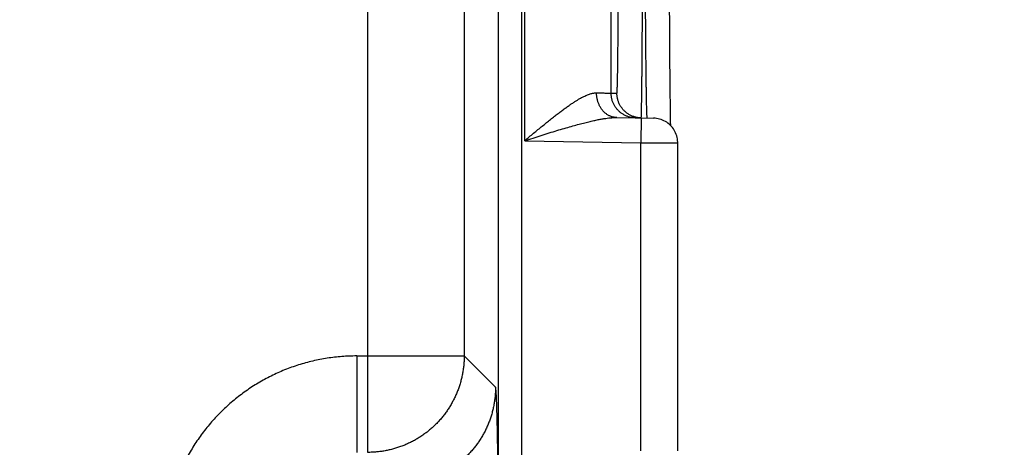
# Model space of a CAD drawing. Header units: inches. Extents: x 0 to 34, y 0 to 22.
# Tile 50 of 80: x 18.063 to 18.86, y 15.551 to 15.897. Entities that reach past the tile are written whole.
import ezdxf

# ---------------------------------------------------------------- set-up
doc = ezdxf.new("R2010")
doc.units = ezdxf.units.IN
doc.header["$LTSCALE"] = 1.87
doc.header["$MEASUREMENT"] = 0
doc.layers.get('0').update_dxf_attribs({"linetype": 'CONTINUOUS'})
doc.layers.add('DIMENSIONS', color=7, linetype='CONTINUOUS')
doc.styles.get("Standard").update_dxf_attribs({"font": 'txt', "width": 0.8})
doc.dimstyles.new('DIMSTYLE_1', dxfattribs={"dimtxt": 0.125, "dimasz": 0.18, "dimexe": 0.18, "dimexo": 0.0625, "dimgap": 0.09, "dimtad": 0, "dimtih": 1, "dimtoh": 1, "dimdec": 3, "dimzin": 4, "dimdsep": 46, "dimtxsty": 'STANDARD', "dimblk": '_FILLED', "dimblk1": '_FILLED', "dimblk2": '_FILLED', "dimcen": 0.09, "dimadec": 0, "dimazin": 0, "dimtp": 0.01, "dimtm": 0.01, "dimtfac": 1, "dimtdec": 3, "dimtofl": 0, "dimtmove": 0, "dimatfit": 3, "dimldrblk": '_FILLED', "dimfxl": 1, "dimtolj": 1, "dimtzin": 4, "dimarcsym": 0})

# ---------------------------------------------------------------- blocks, each defined once
blk = doc.blocks.new('*D0')
at = {"layer": 'DIMENSIONS', "color": 2, "linetype": 'CONTINUOUS'}
blk.add_line((18.45977, 10.99119), (19.2833, 10.99119), dxfattribs=at)
at = {"layer": 'DIMENSIONS', "color": 2, "linetype": 'CONTINUOUS', "width": 0.8}
for s, p in [('[', (19.9708, 10.92869)), (']', (20.6708, 10.92869)), ('5.900', (19.3458, 10.92869)), ('149.86', (20.0708, 10.92869))]:
    blk.add_text(s, height=0.125, dxfattribs=at).set_placement(p)
blk = doc.blocks.new('_FILLED')
at = {"color": 0, "linetype": 'BYBLOCK'}
blk.add_solid([(0, 0), (-1, 0.1736), (-1, -0.1736)], dxfattribs=at)
blk = doc.blocks.new('*D5')
at = {"layer": 'DIMENSIONS', "color": 2, "linetype": 'CONTINUOUS'}
blk.add_line((17.71474, 15.22208), (19.28459, 15.22208), dxfattribs=at)
at = {"layer": 'DIMENSIONS', "color": 2, "linetype": 'CONTINUOUS', "width": 0.8}
for s, p in [('[', (19.97209, 15.15958)), (']', (20.57209, 15.15958)), ('1.669', (19.34709, 15.15958)), ('42.39', (20.07209, 15.15958))]:
    blk.add_text(s, height=0.125, dxfattribs=at).set_placement(p)
blk = doc.blocks.new('*D6')
at = {"layer": 'DIMENSIONS', "color": 2, "linetype": 'CONTINUOUS'}
blk.add_line((17.71474, 14.29208), (19.2843, 14.29208), dxfattribs=at)
at = {"layer": 'DIMENSIONS', "color": 2, "linetype": 'CONTINUOUS', "width": 0.8}
for s, p in [('[', (19.9718, 14.22958)), (']', (20.5718, 14.22958)), ('2.599', (19.3468, 14.22958)), ('66.01', (20.0718, 14.22958))]:
    blk.add_text(s, height=0.125, dxfattribs=at).set_placement(p)
blk = doc.blocks.new('*D7')
at = {"layer": 'DIMENSIONS', "color": 2, "linetype": 'CONTINUOUS'}
blk.add_line((17.71474, 13.36208), (19.28402, 13.36208), dxfattribs=at)
at = {"layer": 'DIMENSIONS', "color": 2, "linetype": 'CONTINUOUS', "width": 0.8}
for s, p in [('[', (19.97152, 13.29958)), (']', (20.57152, 13.29958)), ('3.529', (19.34652, 13.29958)), ('89.64', (20.07152, 13.29958))]:
    blk.add_text(s, height=0.125, dxfattribs=at).set_placement(p)
blk = doc.blocks.new('*D8')
at = {"layer": 'DIMENSIONS', "color": 2, "linetype": 'CONTINUOUS'}
blk.add_line((18.03939, 12.68508), (19.28381, 12.68508), dxfattribs=at)
at = {"layer": 'DIMENSIONS', "color": 2, "linetype": 'CONTINUOUS', "width": 0.8}
for s, p in [('[', (19.97131, 12.62258)), (']', (20.67131, 12.62258)), ('4.206', (19.34631, 12.62258)), ('106.83', (20.07131, 12.62258))]:
    blk.add_text(s, height=0.125, dxfattribs=at).set_placement(p)

msp = doc.modelspace()

# ---------------------------------------------------------------- linework, layer by layer
at = {"color": 7, "linetype": 'CONTINUOUS'}
for p, q in [((18.45096, 12.9164), (18.45096, 16.58677)), ((18.46996, 12.9164), (18.46996, 16.58677)), ((18.47213, 15.79941), (18.47213, 16.47676)), ((18.54213, 15.83784), (18.54213, 16.43832)), ((18.34516, 15.54723), (18.34516, 16.17094)), ((18.42314, 16.09295), (18.42314, 15.62521)), ((18.58956, 15.89349), (18.5895, 15.90811)), ((18.58963, 15.88122), (18.58956, 15.89349)), ((18.5897, 15.87062), (18.58963, 15.88122)), ((18.58977, 15.86139), (18.5897, 15.87062)), ((18.58983, 15.85336), (18.58977, 15.86139)), ((18.58992, 15.84422), (18.58983, 15.85336)), ((18.59, 15.83653), (18.58992, 15.84422)), ((18.54213, 15.83784), (18.54681, 15.83776)), ((18.59008, 15.82998), (18.59, 15.83653)), ((18.59016, 15.82444), (18.59008, 15.82998)), ((18.59023, 15.81981), (18.59016, 15.82444)), ((18.54662, 15.81811), (18.57637, 15.81759)), ((18.56637, 15.81777), (18.56603, 15.79777)), ((18.59031, 15.8151), (18.59023, 15.81981)), ((18.59039, 15.8115), (18.59031, 15.8151)), ((18.47213, 15.79941), (18.56603, 15.79777)), ((18.56603, 15.5484), (18.56603, 15.79777)), ((18.59603, 15.54857), (18.59603, 15.7976)), ((18.33613, 15.62521), (18.33613, 15.54723)), ((18.33613, 15.62521), (18.42314, 15.62521)), ((18.44851, 15.59985), (18.42314, 15.62521))]:
    msp.add_line(p, q, dxfattribs=at)
msp.add_lwpolyline([(18.59603, 15.7976), (18.59601, 15.7983), (18.59593, 15.79956), (18.59576, 15.80082), (18.59552, 15.80206), (18.5952, 15.80328), (18.5948, 15.80448), (18.59433, 15.80566), (18.59378, 15.8068), (18.59317, 15.8079), (18.59248, 15.80896), (18.59173, 15.80998), (18.59092, 15.81095), (18.59004, 15.81186), (18.58911, 15.81272), (18.58813, 15.81352), (18.5871, 15.81425), (18.58602, 15.81492), (18.58491, 15.81551), (18.58376, 15.81604), (18.58258, 15.81649), (18.58137, 15.81687), (18.58014, 15.81717), (18.57889, 15.81739), (18.57764, 15.81753), (18.57637, 15.81759)], dxfattribs=at)
for points, knots in [([(18.54681, 15.83776), (18.54685, 15.83776), (18.54687, 15.83798), (18.54693, 15.83825), (18.54696, 15.83884), (18.54702, 15.83959), (18.54706, 15.84058), (18.54711, 15.84178), (18.54716, 15.84319), (18.54721, 15.84482), (18.54725, 15.84666), (18.5473, 15.8487), (18.54735, 15.85095), (18.54739, 15.8534), (18.54744, 15.85604), (18.54748, 15.85888), (18.54752, 15.86191), (18.54756, 15.86512), (18.5476, 15.86851), (18.54764, 15.87208), (18.54768, 15.87582), (18.54772, 15.87972), (18.54775, 15.88378), (18.54779, 15.88799), (18.54782, 15.89235), (18.54785, 15.89685), (18.54788, 15.90148), (18.54791, 15.90624), (18.54794, 15.91111), (18.54796, 15.9161), (18.54798, 15.9212), (18.548, 15.92639), (18.54802, 15.93167), (18.54804, 15.93704), (18.54806, 15.94248), (18.54807, 15.94799), (18.54808, 15.95355), (18.54809, 15.95917), (18.5481, 15.96482), (18.54811, 15.97051), (18.54812, 15.97623), (18.54812, 15.98197), (18.54812, 15.9858), (18.54812, 15.98772)], [0, 0, 0, 0, 0.000807, 0.003031, 0.006707, 0.011837, 0.018416, 0.026432, 0.035874, 0.046731, 0.058991, 0.072636, 0.087641, 0.103979, 0.121627, 0.140565, 0.160766, 0.182196, 0.204825, 0.228619, 0.253547, 0.279571, 0.306651, 0.334746, 0.363817, 0.393823, 0.424718, 0.456457, 0.488993, 0.522277, 0.556262, 0.590906, 0.62616, 0.661964, 0.698256, 0.734983, 0.772094, 0.809539, 0.847271, 0.88524, 0.92339, 0.961663, 1, 1, 1, 1]), ([(18.5665, 15.81788), (18.56649, 15.81804), (18.56656, 15.81829), (18.56657, 15.81893), (18.56661, 15.81974), (18.56665, 15.82081), (18.56669, 15.8221), (18.56672, 15.82363), (18.56676, 15.82539), (18.5668, 15.82738), (18.56684, 15.82959), (18.56687, 15.83202), (18.56691, 15.83467), (18.56695, 15.83753), (18.56699, 15.84061), (18.56703, 15.84388), (18.56706, 15.84736), (18.5671, 15.85104), (18.56714, 15.8549), (18.56717, 15.85895), (18.56721, 15.86319), (18.56724, 15.86759), (18.56728, 15.87216), (18.56731, 15.8769), (18.56734, 15.88179), (18.56737, 15.88682), (18.56741, 15.892), (18.56744, 15.89732), (18.56747, 15.90276), (18.56749, 15.90832), (18.56752, 15.91399), (18.56755, 15.91976), (18.56758, 15.92563), (18.5676, 15.93159), (18.56762, 15.93762), (18.56765, 15.94373), (18.56767, 15.9499), (18.56769, 15.95612), (18.56771, 15.96238), (18.56772, 15.96868), (18.56774, 15.97501), (18.56776, 15.98136), (18.56776, 15.9856), (18.56777, 15.98772)], [0, 0, 0, 0, 0.002109, 0.005609, 0.010499, 0.016773, 0.024422, 0.033436, 0.043801, 0.055505, 0.068531, 0.082859, 0.098465, 0.115329, 0.133428, 0.152739, 0.173234, 0.194882, 0.217651, 0.241513, 0.266435, 0.292383, 0.319322, 0.347212, 0.376014, 0.405687, 0.436194, 0.467494, 0.499539, 0.532281, 0.565679, 0.599691, 0.634272, 0.669368, 0.704925, 0.740894, 0.777226, 0.813871, 0.850776, 0.88789, 0.925166, 0.962553, 1, 1, 1, 1]), ([(18.5713, 15.8178), (18.57129, 15.81795), (18.57123, 15.81821), (18.5712, 15.81884), (18.57115, 15.81966), (18.5711, 15.82073), (18.57105, 15.82203), (18.571, 15.82356), (18.57095, 15.82532), (18.5709, 15.82731), (18.57085, 15.82952), (18.5708, 15.83195), (18.57075, 15.8346), (18.5707, 15.83746), (18.57065, 15.84054), (18.5706, 15.84382), (18.57055, 15.84729), (18.57051, 15.85097), (18.57046, 15.85484), (18.57041, 15.85889), (18.57037, 15.86312), (18.57032, 15.86753), (18.57028, 15.8721), (18.57024, 15.87683), (18.5702, 15.88172), (18.57016, 15.88676), (18.57012, 15.89194), (18.57008, 15.89726), (18.57005, 15.9027), (18.57001, 15.90826), (18.56998, 15.91393), (18.56994, 15.91971), (18.56991, 15.92558), (18.56988, 15.93154), (18.56986, 15.93757), (18.56983, 15.94368), (18.56981, 15.94985), (18.56978, 15.95608), (18.56976, 15.96234), (18.56974, 15.96865), (18.56973, 15.97498), (18.56971, 15.98133), (18.5697, 15.98556), (18.5697, 15.98768)], [0, 0, 0, 0, 0.002124, 0.005637, 0.010537, 0.01682, 0.024476, 0.033496, 0.043867, 0.055574, 0.0686, 0.082925, 0.098532, 0.115399, 0.133501, 0.15281, 0.173301, 0.194946, 0.217718, 0.241579, 0.266497, 0.292437, 0.319365, 0.347246, 0.376045, 0.40572, 0.436225, 0.467517, 0.499557, 0.532303, 0.565705, 0.599714, 0.634284, 0.66937, 0.704924, 0.740894, 0.777229, 0.813877, 0.850788, 0.887909, 0.925187, 0.96257, 1, 1, 1, 1]), ([(18.47213, 15.79941), (18.47334, 15.80042), (18.47575, 15.80243), (18.47934, 15.80542), (18.48288, 15.80835), (18.48635, 15.8112), (18.48974, 15.81396), (18.49301, 15.81658), (18.49616, 15.81907), (18.49918, 15.8214), (18.50205, 15.82358), (18.50478, 15.82558), (18.50736, 15.82742), (18.5098, 15.82909), (18.51209, 15.8306), (18.51423, 15.83195), (18.51625, 15.83315), (18.51813, 15.83419), (18.51988, 15.8351), (18.52152, 15.83587), (18.52305, 15.83652), (18.52448, 15.83705), (18.52581, 15.83746), (18.52705, 15.83777), (18.52821, 15.83798), (18.5293, 15.8381), (18.53, 15.83812), (18.53034, 15.83811)], [0, 0, 0, 0, 0.066836, 0.13307, 0.198266, 0.261992, 0.323804, 0.383284, 0.440138, 0.494148, 0.545154, 0.593089, 0.637914, 0.679658, 0.718394, 0.754212, 0.787241, 0.817626, 0.845519, 0.871089, 0.894516, 0.915972, 0.935629, 0.953672, 0.970287, 0.985664, 1, 1, 1, 1]), ([(18.54662, 15.81811), (18.54627, 15.81812), (18.54558, 15.81816), (18.54455, 15.81829), (18.54353, 15.8185), (18.54252, 15.81879), (18.54154, 15.81915), (18.54057, 15.81959), (18.53962, 15.82009), (18.53871, 15.82067), (18.53782, 15.82132), (18.53698, 15.82203), (18.53617, 15.8228), (18.5354, 15.82363), (18.53468, 15.82452), (18.53401, 15.82546), (18.53338, 15.82645), (18.53281, 15.82748), (18.53229, 15.82855), (18.53183, 15.82967), (18.53143, 15.83081), (18.53109, 15.83198), (18.53081, 15.83318), (18.53059, 15.8344), (18.53044, 15.83563), (18.53035, 15.83686), (18.53033, 15.83769), (18.53034, 15.83811)], [0, 0, 0, 0, 0.03628, 0.072622, 0.109088, 0.145737, 0.182623, 0.219797, 0.257303, 0.295181, 0.333461, 0.372169, 0.411322, 0.450929, 0.490993, 0.531511, 0.572471, 0.613855, 0.65564, 0.697797, 0.740292, 0.783088, 0.826142, 0.869409, 0.912841, 0.956388, 1, 1, 1, 1]), ([(18.53034, 15.83811), (18.5309, 15.8381), (18.53197, 15.83807), (18.53353, 15.83804), (18.53497, 15.838), (18.53628, 15.83798), (18.53746, 15.83795), (18.53851, 15.83793), (18.53943, 15.8379), (18.54021, 15.83789), (18.54086, 15.83787), (18.54138, 15.83786), (18.54175, 15.83785), (18.54199, 15.83785), (18.5421, 15.83784), (18.54213, 15.83784)], [0, 0, 0, 0, 0.142215, 0.2743, 0.396004, 0.507103, 0.607392, 0.696658, 0.774701, 0.841351, 0.896474, 0.939966, 0.971753, 0.991778, 1, 1, 1, 1]), ([(18.56178, 15.81785), (18.56137, 15.81785), (18.56054, 15.81789), (18.5593, 15.81803), (18.55808, 15.81825), (18.55687, 15.81853), (18.55568, 15.8189), (18.55452, 15.81934), (18.55338, 15.81984), (18.55228, 15.82042), (18.55122, 15.82107), (18.5502, 15.82178), (18.54922, 15.82255), (18.5483, 15.82338), (18.54743, 15.82427), (18.54661, 15.82521), (18.54586, 15.82619), (18.54517, 15.82723), (18.54454, 15.8283), (18.54398, 15.82941), (18.54349, 15.83055), (18.54308, 15.83173), (18.54273, 15.83292), (18.54246, 15.83414), (18.54227, 15.83536), (18.54216, 15.8366), (18.54213, 15.83743), (18.54213, 15.83784)], [0, 0, 0, 0, 0.04, 0.08, 0.12, 0.160001, 0.200001, 0.240001, 0.280001, 0.320001, 0.360001, 0.400001, 0.440001, 0.480001, 0.520001, 0.560001, 0.600001, 0.640001, 0.680001, 0.720001, 0.760001, 0.800001, 0.84, 0.88, 0.92, 0.96, 1, 1, 1, 1]), ([(18.56637, 15.81777), (18.56599, 15.81778), (18.56519, 15.81782), (18.56398, 15.81795), (18.56276, 15.81816), (18.56155, 15.81845), (18.56036, 15.81882), (18.5592, 15.81925), (18.55806, 15.81976), (18.55696, 15.82034), (18.5559, 15.82099), (18.55488, 15.8217), (18.5539, 15.82247), (18.55298, 15.8233), (18.55211, 15.82419), (18.55129, 15.82512), (18.55054, 15.82611), (18.54984, 15.82715), (18.54922, 15.82822), (18.54866, 15.82933), (18.54817, 15.83047), (18.54775, 15.83164), (18.54741, 15.83284), (18.54714, 15.83405), (18.54695, 15.83528), (18.54684, 15.83652), (18.54681, 15.83735), (18.54681, 15.83776)], [0, 0, 0, 0, 0.037366, 0.077475, 0.117584, 0.157693, 0.197802, 0.237911, 0.27802, 0.318129, 0.358239, 0.398348, 0.438458, 0.478567, 0.518677, 0.558787, 0.598897, 0.639007, 0.679117, 0.719227, 0.759338, 0.799448, 0.839558, 0.879669, 0.919779, 0.95989, 1, 1, 1, 1]), ([(18.47213, 15.79941), (18.47439, 15.80012), (18.47886, 15.80155), (18.4855, 15.80364), (18.49196, 15.80566), (18.49818, 15.80757), (18.50408, 15.80934), (18.50963, 15.81095), (18.51479, 15.81239), (18.51955, 15.81365), (18.5239, 15.81473), (18.52787, 15.81565), (18.53146, 15.8164), (18.53471, 15.817), (18.53762, 15.81746), (18.54023, 15.81779), (18.54257, 15.818), (18.54467, 15.81811), (18.54599, 15.81812), (18.54662, 15.81811)], [0, 0, 0, 0, 0.092065, 0.182806, 0.271122, 0.355868, 0.436106, 0.511211, 0.580811, 0.644721, 0.702978, 0.755739, 0.803294, 0.845973, 0.884142, 0.918191, 0.948568, 0.975696, 1, 1, 1, 1]), ([(18.56603, 15.79777), (18.56659, 15.79777), (18.56771, 15.79776), (18.5694, 15.79775), (18.57107, 15.79774), (18.57273, 15.79773), (18.57436, 15.79772), (18.57597, 15.79771), (18.57755, 15.7977), (18.57909, 15.79769), (18.58059, 15.79769), (18.58204, 15.79768), (18.58344, 15.79767), (18.58479, 15.79766), (18.58608, 15.79765), (18.5873, 15.79765), (18.58846, 15.79764), (18.58954, 15.79763), (18.59055, 15.79763), (18.59149, 15.79762), (18.59234, 15.79762), (18.59311, 15.79761), (18.59379, 15.79761), (18.59438, 15.7976), (18.59488, 15.7976), (18.5953, 15.7976), (18.5956, 15.7976), (18.59586, 15.7976), (18.59592, 15.7976), (18.59602, 15.7976), (18.59603, 15.7976)], [0, 0, 0, 0, 0.056379, 0.112595, 0.168455, 0.223772, 0.278363, 0.332053, 0.384678, 0.436081, 0.48611, 0.534614, 0.581432, 0.626395, 0.669361, 0.710213, 0.748834, 0.785082, 0.818823, 0.84995, 0.878375, 0.904004, 0.926745, 0.946521, 0.963278, 0.97697, 0.987553, 0.994988, 0.999254, 1, 1, 1, 1]), ([(18.33613, 15.62521), (18.33414, 15.62521), (18.33016, 15.62514), (18.32419, 15.62479), (18.31824, 15.62422), (18.31231, 15.62342), (18.30642, 15.6224), (18.30058, 15.62115), (18.29479, 15.61968), (18.28905, 15.61798), (18.28339, 15.61607), (18.2778, 15.61394), (18.2723, 15.6116), (18.26689, 15.60905), (18.26158, 15.60629), (18.25639, 15.60334), (18.25131, 15.60018), (18.24636, 15.59684), (18.24154, 15.59331), (18.23686, 15.5896), (18.23232, 15.5857), (18.22793, 15.58164), (18.22371, 15.57742), (18.21965, 15.57303), (18.21576, 15.56849), (18.21204, 15.56381), (18.20851, 15.55899), (18.20517, 15.55403), (18.20202, 15.54895), (18.19906, 15.54375), (18.19631, 15.53845), (18.19376, 15.53304), (18.19142, 15.52754), (18.18929, 15.52195), (18.18738, 15.51628), (18.18569, 15.51055), (18.18421, 15.50476), (18.18297, 15.49891), (18.18194, 15.49302), (18.18114, 15.4871), (18.18057, 15.48115), (18.18023, 15.4752), (18.18016, 15.47122), (18.18016, 15.46924)], [0, 0, 0, 0, 0.024385, 0.048782, 0.073183, 0.097584, 0.121978, 0.146366, 0.170753, 0.195142, 0.219541, 0.243952, 0.268362, 0.292759, 0.317145, 0.34153, 0.36592, 0.390311, 0.4147, 0.439087, 0.463472, 0.48786, 0.512255, 0.536655, 0.561049, 0.585432, 0.609818, 0.634218, 0.658621, 0.683012, 0.707393, 0.731782, 0.756188, 0.780599, 0.805004, 0.829401, 0.853789, 0.878175, 0.902566, 0.926961, 0.951343, 0.975695, 1, 1, 1, 1]), ([(18.42314, 15.62521), (18.42314, 15.62405), (18.42309, 15.62171), (18.42285, 15.61822), (18.42246, 15.61474), (18.42191, 15.61129), (18.42121, 15.60786), (18.42035, 15.60446), (18.41935, 15.60111), (18.41819, 15.5978), (18.41688, 15.59456), (18.41544, 15.59137), (18.41385, 15.58825), (18.41212, 15.5852), (18.41025, 15.58224), (18.40826, 15.57936), (18.40614, 15.57658), (18.40389, 15.57389), (18.40153, 15.57131), (18.39906, 15.56883), (18.39647, 15.56647), (18.39378, 15.56422), (18.391, 15.5621), (18.38812, 15.56011), (18.38516, 15.55825), (18.38211, 15.55652), (18.37899, 15.55493), (18.3758, 15.55348), (18.37256, 15.55218), (18.36925, 15.55102), (18.3659, 15.55001), (18.3625, 15.54916), (18.35907, 15.54846), (18.35562, 15.54791), (18.35214, 15.54752), (18.34865, 15.54728), (18.34632, 15.54723), (18.34516, 15.54723)], [0, 0, 0, 0, 0.028572, 0.057143, 0.085716, 0.114289, 0.142862, 0.171435, 0.200009, 0.228583, 0.257158, 0.285732, 0.314307, 0.342882, 0.371457, 0.400033, 0.428608, 0.457184, 0.485759, 0.514335, 0.542911, 0.571486, 0.600061, 0.628636, 0.65721, 0.685786, 0.714361, 0.742935, 0.771508, 0.80008, 0.828652, 0.857229, 0.885804, 0.914368, 0.942921, 0.971462, 1, 1, 1, 1]), ([(18.44851, 15.59985), (18.44851, 15.59868), (18.44846, 15.59635), (18.44822, 15.59285), (18.44783, 15.58938), (18.44728, 15.58592), (18.44658, 15.58249), (18.44572, 15.57909), (18.44472, 15.57574), (18.44356, 15.57244), (18.44226, 15.56919), (18.44081, 15.566), (18.43922, 15.56288), (18.43749, 15.55984), (18.43563, 15.55687), (18.43363, 15.554), (18.43151, 15.55121), (18.42927, 15.54852), (18.42691, 15.54594), (18.42443, 15.54347), (18.42185, 15.5411), (18.41916, 15.53886), (18.41637, 15.53674), (18.4135, 15.53474), (18.41053, 15.53288), (18.40749, 15.53115), (18.40437, 15.52956), (18.40118, 15.52812), (18.39793, 15.52681), (18.39463, 15.52566), (18.39128, 15.52465), (18.38788, 15.52379), (18.38445, 15.52309), (18.381, 15.52254), (18.37752, 15.52215), (18.37403, 15.52191), (18.37169, 15.52186), (18.37053, 15.52186)], [0, 0, 0, 0, 0.028569, 0.057138, 0.085708, 0.114278, 0.142849, 0.17142, 0.199991, 0.228563, 0.257135, 0.285707, 0.314279, 0.342852, 0.371424, 0.399997, 0.42857, 0.457143, 0.485716, 0.514289, 0.542862, 0.571435, 0.600008, 0.628581, 0.657153, 0.685725, 0.714297, 0.742869, 0.771441, 0.800012, 0.828583, 0.857153, 0.885723, 0.914293, 0.942862, 0.971431, 1, 1, 1, 1]), ([(18.45088, 15.46187), (18.45088, 15.46364), (18.45088, 15.4672), (18.45087, 15.47253), (18.45087, 15.47786), (18.45085, 15.48316), (18.45084, 15.48844), (18.45082, 15.49367), (18.45079, 15.49886), (18.45077, 15.50399), (18.45074, 15.50906), (18.4507, 15.51406), (18.45067, 15.51898), (18.45063, 15.52381), (18.45058, 15.52855), (18.45053, 15.53319), (18.45049, 15.53772), (18.45043, 15.54213), (18.45038, 15.54643), (18.45032, 15.5506), (18.45026, 15.55463), (18.45019, 15.55853), (18.45013, 15.56228), (18.45006, 15.56587), (18.44998, 15.56931), (18.44991, 15.57259), (18.44983, 15.5757), (18.44976, 15.57864), (18.44968, 15.5814), (18.4496, 15.58399), (18.44951, 15.58638), (18.44943, 15.58859), (18.44934, 15.59061), (18.44925, 15.59244), (18.44917, 15.59407), (18.44908, 15.5955), (18.44899, 15.59672), (18.4489, 15.59775), (18.44881, 15.59856), (18.44872, 15.59918), (18.44863, 15.59958), (18.44857, 15.59979), (18.44851, 15.59985)], [0, 0, 0, 0, 0.038639, 0.0773, 0.115898, 0.154348, 0.19257, 0.230494, 0.268073, 0.305267, 0.342015, 0.378249, 0.413904, 0.448929, 0.483272, 0.516885, 0.549721, 0.581733, 0.61287, 0.64308, 0.672317, 0.700542, 0.727716, 0.753794, 0.778732, 0.802491, 0.825039, 0.846347, 0.866381, 0.885106, 0.902493, 0.918521, 0.933173, 0.946421, 0.95824, 0.96861, 0.977521, 0.984966, 0.990934, 0.995418, 0.998422, 1, 1, 1, 1])]:
    msp.add_open_spline(points, degree=3, knots=knots, dxfattribs=at)
for points in [[(18.56646, 15.81777), (18.56643, 15.81777), (18.5664, 15.81777), (18.56637, 15.81777)], [(18.56646, 15.81777), (18.5665, 15.81776), (18.5665, 15.81783), (18.5665, 15.81788)], [(18.57135, 15.81768), (18.57131, 15.81768), (18.57131, 15.81774), (18.5713, 15.8178)]]:
    msp.add_open_spline(points, degree=3, dxfattribs=at)

# ---------------------------------------------------------------- dimensions: what is measured, and where the dimension line sits
at = {"layer": 'DIMENSIONS', "color": 2, "linetype": 'CONTINUOUS'}
for feature_location, offset, origin, picture, middle in [((17.71474, 15.22208), (1.56984, 0), (17.65224, 16.89108), '*D5', (20.00959, 15.22208)), ((17.71474, 14.29208), (1.56956, 0), (17.65224, 16.89108), '*D6', (20.0093, 14.29208)), ((17.71474, 13.36208), (1.56927, 0), (17.65224, 16.89108), '*D7', (20.00902, 13.36208)), ((18.03939, 12.68508), (1.24442, 0), (17.97689, 16.89108), '*D8', (20.05881, 12.68508)), ((18.45977, 10.99119), (0.82353, 0), (18.48156, 16.89108), '*D0', (20.0583, 10.99119))]:
    dim = msp.add_ordinate_dim(feature_location=feature_location, offset=offset, dtype=0, origin=origin, dimstyle='DIMSTYLE_1', dxfattribs=at)
    dim.commit()
    dim.dimension.update_dxf_attribs({"geometry": picture, "text_midpoint": middle})

doc.saveas('drawing.dxf')
